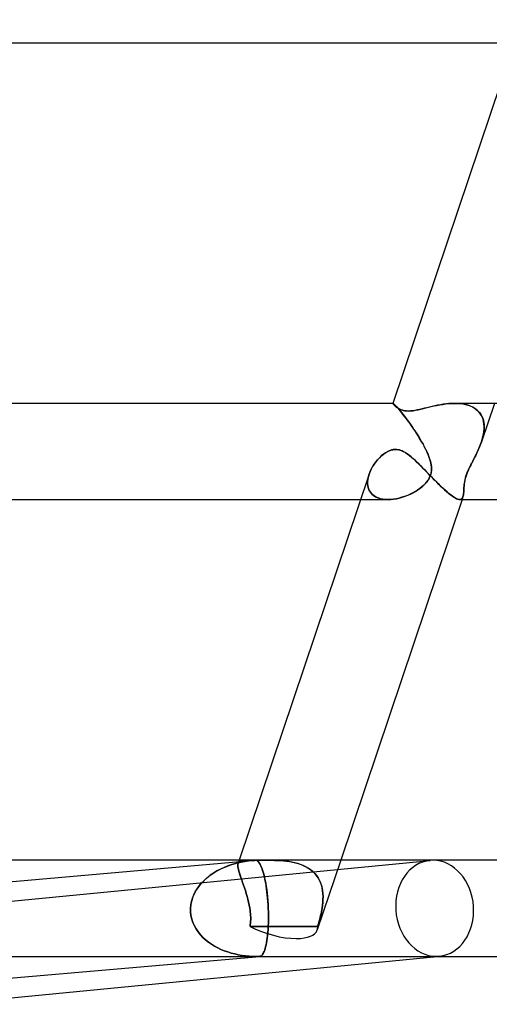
# Model space of a CAD drawing. Header units: millimetres. Extents: x -630 to 630, y -2 to 380.
# Tile 15 of 108: x -370 to -351, y -2 to 39. Entities that reach past the tile are written whole.
import ezdxf

# ---------------------------------------------------------------- set-up
doc = ezdxf.new("R2010")
doc.units = ezdxf.units.MM
doc.layers.add('HIDDEN', color=7, linetype='Continuous')
doc.layers.add('THICK', color=7, linetype='Continuous')

msp = doc.modelspace()

# ---------------------------------------------------------------- linework, layer by layer
at = {"layer": 'HIDDEN'}
for p, q in [((-354.692, 22.999), (-354.693, 22.998)), ((-354.693, 22.998), (-354.692, 22.999)), ((-354.691, 22.991), (-354.693, 22.998)), ((-354.691, 23), (-354.692, 23)), ((-354.692, 23), (-354.692, 22.999)), ((-354.692, 22.999), (-354.691, 23)), ((-354.692, 22.999), (-354.692, 22.999)), ((-354.692, 22.999), (-354.692, 22.999)), ((-354.692, 22.999), (-354.692, 22.999)), ((-354.69, 23), (-354.691, 23)), ((-354.691, 23), (-354.691, 23)), ((-354.691, 23), (-354.691, 23)), ((-354.691, 23), (-354.69, 23)), ((-354.684, 22.979), (-354.691, 22.991)), ((-354.682, 22.997), (-354.69, 23)), ((-354.69, 23), (-354.682, 22.997)), ((-354.672, 22.963), (-354.684, 22.979)), ((-354.67, 22.989), (-354.682, 22.997)), ((-354.682, 22.997), (-354.67, 22.989)), ((-354.655, 22.942), (-354.672, 22.963)), ((-354.652, 22.974), (-354.67, 22.989)), ((-354.67, 22.989), (-354.652, 22.975)), ((-354.633, 22.919), (-354.655, 22.942)), ((-354.652, 22.975), (-354.629, 22.954)), ((-354.628, 22.953), (-354.652, 22.974)), ((-354.629, 22.954), (-354.601, 22.927)), ((-354.599, 22.925), (-354.628, 22.953)), ((-352.719, 22.942), (-352.836, 22.92)), ((-352.601, 22.961), (-352.719, 22.942)), ((-352.481, 22.977), (-352.601, 22.961)), ((-352.36, 22.989), (-352.481, 22.977)), ((-352.24, 22.997), (-352.36, 22.989)), ((-352.122, 23), (-352.24, 22.997)), ((-352.004, 22.997), (-352.122, 23)), ((-352.121, 23), (-352.006, 22.997)), ((-352.006, 22.997), (-351.893, 22.989)), ((-351.889, 22.989), (-352.004, 22.997)), ((-351.893, 22.989), (-351.784, 22.975)), ((-351.777, 22.974), (-351.889, 22.989)), ((-351.784, 22.975), (-351.678, 22.954)), ((-351.669, 22.952), (-351.777, 22.974)), ((-351.678, 22.954), (-351.576, 22.927)), ((-351.565, 22.923), (-351.669, 22.952)), ((-350.472, 23), (-351.012, 21.395)), ((-354.607, 22.894), (-354.633, 22.919)), ((-354.576, 22.867), (-354.607, 22.894)), ((-354.601, 22.927), (-354.568, 22.893)), ((-354.566, 22.89), (-354.599, 22.925)), ((-354.541, 22.839), (-354.576, 22.867)), ((-354.568, 22.893), (-354.53, 22.852)), ((-354.526, 22.848), (-354.566, 22.89)), ((-354.502, 22.812), (-354.541, 22.839)), ((-354.53, 22.852), (-354.487, 22.804)), ((-354.482, 22.798), (-354.526, 22.848)), ((-354.457, 22.784), (-354.502, 22.812)), ((-354.487, 22.804), (-354.44, 22.749)), ((-354.432, 22.741), (-354.482, 22.798)), ((-354.407, 22.758), (-354.457, 22.784)), ((-354.44, 22.749), (-354.388, 22.688)), ((-354.379, 22.677), (-354.432, 22.741)), ((-354.35, 22.733), (-354.407, 22.758)), ((-354.388, 22.688), (-354.333, 22.62)), ((-354.322, 22.606), (-354.379, 22.677)), ((-354.286, 22.712), (-354.35, 22.733)), ((-354.333, 22.62), (-354.274, 22.547)), ((-354.26, 22.529), (-354.322, 22.606)), ((-354.214, 22.695), (-354.286, 22.712)), ((-354.274, 22.547), (-354.213, 22.468)), ((-354.196, 22.446), (-354.26, 22.529)), ((-354.133, 22.684), (-354.214, 22.695)), ((-354.044, 22.68), (-354.133, 22.684)), ((-353.958, 22.683), (-354.044, 22.68)), ((-353.868, 22.692), (-353.958, 22.683)), ((-353.774, 22.706), (-353.868, 22.692)), ((-353.678, 22.724), (-353.774, 22.706)), ((-353.579, 22.746), (-353.678, 22.724)), ((-353.479, 22.769), (-353.579, 22.746)), ((-353.378, 22.794), (-353.479, 22.769)), ((-353.277, 22.819), (-353.378, 22.794)), ((-353.171, 22.845), (-353.277, 22.819)), ((-353.062, 22.87), (-353.171, 22.845)), ((-352.95, 22.896), (-353.062, 22.87)), ((-352.836, 22.92), (-352.95, 22.896)), ((-351.576, 22.927), (-351.48, 22.892)), ((-351.466, 22.887), (-351.565, 22.923)), ((-351.48, 22.892), (-351.389, 22.851)), ((-351.373, 22.843), (-351.466, 22.887)), ((-351.389, 22.851), (-351.304, 22.803)), ((-351.287, 22.791), (-351.373, 22.843)), ((-351.304, 22.803), (-351.226, 22.747)), ((-351.208, 22.732), (-351.287, 22.791)), ((-351.226, 22.747), (-351.156, 22.686)), ((-351.137, 22.666), (-351.208, 22.732)), ((-351.156, 22.686), (-351.095, 22.618)), ((-351.076, 22.594), (-351.137, 22.666)), ((-351.095, 22.618), (-351.041, 22.544)), ((-351.023, 22.514), (-351.076, 22.594)), ((-351.041, 22.544), (-350.996, 22.464)), ((-354.213, 22.468), (-354.149, 22.384)), ((-354.13, 22.358), (-354.196, 22.446)), ((-354.149, 22.384), (-354.083, 22.296)), ((-354.062, 22.266), (-354.13, 22.358)), ((-354.083, 22.296), (-354.017, 22.204)), ((-353.992, 22.17), (-354.062, 22.266)), ((-354.017, 22.204), (-353.95, 22.11)), ((-353.923, 22.071), (-353.992, 22.17)), ((-350.98, 22.429), (-351.023, 22.514)), ((-350.996, 22.464), (-350.96, 22.379)), ((-350.946, 22.338), (-350.98, 22.429)), ((-350.96, 22.379), (-350.932, 22.291)), ((-350.921, 22.244), (-350.946, 22.338)), ((-350.932, 22.291), (-350.913, 22.199)), ((-350.906, 22.145), (-350.921, 22.244)), ((-350.913, 22.199), (-350.902, 22.104)), ((-350.899, 22.044), (-350.906, 22.145)), ((-353.95, 22.11), (-353.883, 22.013)), ((-353.853, 21.968), (-353.923, 22.071)), ((-353.883, 22.013), (-353.816, 21.914)), ((-353.783, 21.864), (-353.853, 21.968)), ((-353.816, 21.914), (-353.75, 21.813)), ((-353.714, 21.758), (-353.783, 21.864)), ((-353.75, 21.813), (-353.684, 21.712)), ((-353.646, 21.651), (-353.714, 21.758)), ((-353.684, 21.712), (-353.62, 21.609)), ((-350.929, 21.704), (-350.951, 21.601)), ((-350.948, 21.616), (-350.925, 21.725)), ((-350.912, 21.806), (-350.929, 21.704)), ((-350.925, 21.725), (-350.909, 21.833)), ((-350.902, 21.907), (-350.912, 21.806)), ((-350.909, 21.833), (-350.9, 21.939)), ((-350.902, 22.104), (-350.898, 22.007)), ((-350.898, 22.007), (-350.902, 21.907)), ((-350.9, 21.939), (-350.899, 22.044)), ((-353.58, 21.543), (-353.646, 21.651)), ((-353.62, 21.609), (-353.558, 21.506)), ((-353.515, 21.434), (-353.58, 21.543)), ((-353.558, 21.506), (-353.497, 21.402)), ((-353.453, 21.324), (-353.515, 21.434)), ((-353.497, 21.402), (-353.44, 21.3)), ((-353.394, 21.215), (-353.453, 21.324)), ((-353.44, 21.3), (-353.385, 21.198)), ((-351.036, 21.326), (-351.061, 21.26)), ((-351.06, 21.261), (-351.035, 21.328)), ((-351.012, 21.394), (-351.036, 21.326)), ((-351.035, 21.328), (-351.012, 21.394)), ((-351.012, 21.394), (-350.977, 21.505)), ((-350.979, 21.497), (-351.012, 21.394)), ((-350.951, 21.601), (-350.979, 21.497)), ((-350.977, 21.505), (-350.948, 21.616)), ((-355.169, 20.816), (-355.082, 20.887)), ((-355.082, 20.887), (-354.993, 20.949)), ((-354.993, 20.949), (-354.903, 21)), ((-354.903, 21), (-354.851, 21.024)), ((-354.851, 21.024), (-354.799, 21.045)), ((-354.799, 21.045), (-354.745, 21.061)), ((-354.745, 21.061), (-354.691, 21.073)), ((-354.691, 21.073), (-354.635, 21.081)), ((-354.635, 21.081), (-354.58, 21.083)), ((-354.58, 21.083), (-354.547, 21.082)), ((-354.547, 21.082), (-354.514, 21.08)), ((-354.514, 21.08), (-354.481, 21.075)), ((-354.481, 21.075), (-354.448, 21.069)), ((-354.448, 21.069), (-354.416, 21.061)), ((-354.416, 21.061), (-354.384, 21.052)), ((-354.384, 21.052), (-354.352, 21.041)), ((-354.352, 21.041), (-354.321, 21.028)), ((-354.321, 21.028), (-354.29, 21.015)), ((-354.29, 21.015), (-354.26, 21)), ((-354.26, 21), (-354.172, 20.951)), ((-354.172, 20.951), (-354.085, 20.893)), ((-354.085, 20.893), (-354.001, 20.83)), ((-353.338, 21.106), (-353.394, 21.215)), ((-353.385, 21.198), (-353.334, 21.098)), ((-353.287, 21), (-353.338, 21.106)), ((-353.334, 21.098), (-353.287, 21)), ((-353.249, 20.914), (-353.287, 21)), ((-353.287, 21), (-353.259, 20.937)), ((-353.259, 20.937), (-353.232, 20.875)), ((-353.214, 20.83), (-353.249, 20.914)), ((-351.253, 20.832), (-351.212, 20.916)), ((-351.202, 20.936), (-351.233, 20.872)), ((-351.212, 20.916), (-351.172, 21)), ((-351.172, 21), (-351.202, 20.936)), ((-351.172, 21), (-351.142, 21.064)), ((-351.143, 21.064), (-351.172, 21)), ((-351.114, 21.129), (-351.143, 21.064)), ((-351.142, 21.064), (-351.114, 21.129)), ((-351.114, 21.129), (-351.086, 21.195)), ((-351.087, 21.194), (-351.114, 21.129)), ((-351.061, 21.26), (-351.087, 21.194)), ((-351.086, 21.195), (-351.06, 21.261)), ((-355.477, 20.463), (-355.407, 20.559)), ((-355.407, 20.559), (-355.332, 20.651)), ((-355.332, 20.651), (-355.253, 20.737)), ((-355.253, 20.737), (-355.169, 20.816)), ((-354.001, 20.83), (-353.918, 20.761)), ((-353.918, 20.761), (-353.833, 20.687)), ((-353.833, 20.687), (-353.747, 20.607)), ((-353.747, 20.607), (-353.659, 20.522)), ((-353.659, 20.522), (-353.568, 20.433)), ((-353.232, 20.875), (-353.207, 20.813)), ((-353.183, 20.747), (-353.214, 20.83)), ((-353.207, 20.813), (-353.185, 20.753)), ((-353.185, 20.753), (-353.164, 20.693)), ((-353.155, 20.667), (-353.183, 20.747)), ((-353.164, 20.693), (-353.146, 20.635)), ((-353.132, 20.587), (-353.155, 20.667)), ((-353.146, 20.635), (-353.13, 20.578)), ((-353.113, 20.509), (-353.132, 20.587)), ((-353.13, 20.578), (-353.115, 20.516)), ((-353.115, 20.516), (-353.101, 20.448)), ((-353.099, 20.429), (-353.113, 20.509)), ((-351.42, 20.507), (-351.456, 20.436)), ((-351.455, 20.437), (-351.415, 20.515)), ((-351.386, 20.571), (-351.42, 20.507)), ((-351.415, 20.515), (-351.375, 20.593)), ((-351.356, 20.629), (-351.386, 20.571)), ((-351.375, 20.593), (-351.335, 20.671)), ((-351.326, 20.688), (-351.356, 20.629)), ((-351.335, 20.671), (-351.294, 20.751)), ((-351.295, 20.749), (-351.326, 20.688)), ((-351.264, 20.81), (-351.295, 20.749)), ((-351.294, 20.751), (-351.253, 20.832)), ((-351.233, 20.872), (-351.264, 20.81)), ((-355.681, 20.057), (-355.642, 20.16)), ((-355.642, 20.16), (-355.594, 20.263)), ((-355.594, 20.263), (-355.539, 20.364)), ((-355.539, 20.364), (-355.477, 20.463)), ((-353.568, 20.433), (-353.476, 20.339)), ((-353.476, 20.339), (-353.382, 20.243)), ((-353.382, 20.243), (-353.288, 20.146)), ((-353.288, 20.146), (-353.193, 20.048)), ((-353.12, 20.033), (-353.101, 20.11)), ((-353.097, 20.13), (-353.115, 20.048)), ((-353.101, 20.448), (-353.092, 20.374)), ((-353.101, 20.11), (-353.09, 20.189)), ((-353.089, 20.349), (-353.099, 20.429)), ((-353.088, 20.214), (-353.097, 20.13)), ((-353.092, 20.374), (-353.086, 20.296)), ((-353.09, 20.189), (-353.086, 20.269)), ((-353.086, 20.269), (-353.089, 20.349)), ((-353.086, 20.296), (-353.088, 20.214)), ((-351.604, 20.111), (-351.635, 20.029)), ((-351.628, 20.046), (-351.6, 20.122)), ((-351.569, 20.196), (-351.604, 20.111)), ((-351.6, 20.122), (-351.567, 20.2)), ((-351.531, 20.28), (-351.569, 20.196)), ((-351.567, 20.2), (-351.532, 20.279)), ((-351.532, 20.279), (-351.494, 20.358)), ((-351.493, 20.36), (-351.531, 20.28)), ((-351.494, 20.358), (-351.455, 20.437)), ((-351.456, 20.436), (-351.493, 20.36)), ((-355.744, 19.677), (-355.742, 19.77)), ((-355.736, 19.587), (-355.744, 19.677)), ((-355.732, 19.851), (-355.743, 19.749)), ((-355.743, 19.749), (-355.743, 19.65)), ((-355.742, 19.77), (-355.73, 19.865)), ((-355.711, 19.954), (-355.732, 19.851)), ((-355.73, 19.865), (-355.71, 19.961)), ((-355.681, 20.058), (-355.711, 19.954)), ((-355.71, 19.961), (-355.681, 20.057)), ((-353.334, 19.671), (-353.403, 19.6)), ((-353.402, 19.601), (-353.334, 19.67)), ((-353.273, 19.743), (-353.334, 19.671)), ((-353.334, 19.67), (-353.275, 19.74)), ((-353.275, 19.74), (-353.224, 19.811)), ((-353.221, 19.817), (-353.273, 19.743)), ((-353.224, 19.811), (-353.181, 19.884)), ((-353.177, 19.892), (-353.221, 19.817)), ((-353.193, 20.048), (-353.098, 19.951)), ((-353.181, 19.884), (-353.146, 19.958)), ((-353.142, 19.969), (-353.177, 19.892)), ((-353.146, 19.958), (-353.12, 20.033)), ((-353.115, 20.048), (-353.142, 19.969)), ((-353.098, 19.951), (-353.004, 19.854)), ((-353.004, 19.854), (-352.91, 19.759)), ((-352.91, 19.759), (-352.816, 19.665)), ((-352.816, 19.665), (-352.724, 19.575)), ((-351.727, 19.618), (-351.718, 19.686)), ((-351.713, 19.72), (-351.724, 19.647)), ((-351.718, 19.686), (-351.707, 19.755)), ((-351.7, 19.795), (-351.713, 19.72)), ((-351.707, 19.755), (-351.693, 19.826)), ((-351.682, 19.871), (-351.7, 19.795)), ((-351.693, 19.826), (-351.675, 19.898)), ((-351.661, 19.949), (-351.682, 19.871)), ((-351.675, 19.898), (-351.654, 19.971)), ((-351.635, 20.029), (-351.661, 19.949)), ((-351.654, 19.971), (-351.628, 20.046)), ((-355.743, 19.65), (-355.731, 19.554)), ((-355.719, 19.5), (-355.736, 19.587)), ((-355.731, 19.554), (-355.708, 19.464)), ((-355.691, 19.418), (-355.719, 19.5)), ((-355.708, 19.464), (-355.672, 19.379)), ((-355.651, 19.342), (-355.691, 19.418)), ((-355.672, 19.379), (-355.624, 19.3)), ((-355.601, 19.271), (-355.651, 19.342)), ((-355.624, 19.3), (-355.565, 19.23)), ((-355.541, 19.208), (-355.601, 19.271)), ((-353.866, 19.277), (-353.975, 19.223)), ((-353.961, 19.229), (-353.853, 19.283)), ((-353.761, 19.335), (-353.866, 19.277)), ((-353.853, 19.283), (-353.75, 19.341)), ((-353.662, 19.396), (-353.761, 19.335)), ((-353.75, 19.341), (-353.653, 19.402)), ((-353.568, 19.462), (-353.662, 19.396)), ((-353.653, 19.402), (-353.562, 19.466)), ((-353.482, 19.53), (-353.568, 19.462)), ((-353.562, 19.466), (-353.478, 19.533)), ((-353.403, 19.6), (-353.482, 19.53)), ((-353.478, 19.533), (-353.402, 19.601)), ((-352.724, 19.575), (-352.634, 19.49)), ((-352.634, 19.49), (-352.546, 19.408)), ((-352.546, 19.408), (-352.46, 19.333)), ((-352.46, 19.333), (-352.378, 19.263)), ((-352.378, 19.263), (-352.301, 19.201)), ((-351.76, 19.197), (-351.754, 19.247)), ((-351.753, 19.253), (-351.759, 19.2)), ((-351.754, 19.247), (-351.749, 19.301)), ((-351.749, 19.31), (-351.753, 19.253)), ((-351.745, 19.371), (-351.749, 19.31)), ((-351.749, 19.301), (-351.746, 19.359)), ((-351.746, 19.359), (-351.742, 19.421)), ((-351.741, 19.436), (-351.745, 19.371)), ((-351.742, 19.421), (-351.738, 19.485)), ((-351.737, 19.504), (-351.741, 19.436)), ((-351.738, 19.485), (-351.733, 19.551)), ((-351.731, 19.575), (-351.737, 19.504)), ((-351.733, 19.551), (-351.727, 19.618)), ((-351.724, 19.647), (-351.731, 19.575)), ((-356.036, 19), (-354.897, 19)), ((-355.565, 19.23), (-355.494, 19.169)), ((-355.472, 19.152), (-355.541, 19.208)), ((-355.494, 19.169), (-355.413, 19.116)), ((-355.392, 19.105), (-355.472, 19.152)), ((-355.413, 19.116), (-355.322, 19.073)), ((-355.304, 19.066), (-355.392, 19.105)), ((-355.322, 19.073), (-355.223, 19.04)), ((-355.209, 19.036), (-355.304, 19.066)), ((-355.223, 19.04), (-355.118, 19.017)), ((-355.108, 19.016), (-355.209, 19.036)), ((-355.118, 19.017), (-355.006, 19.004)), ((-355.001, 19.004), (-355.108, 19.016)), ((-355.006, 19.004), (-354.89, 19)), ((-354.89, 19), (-355.001, 19.004)), ((-354.89, 19), (-354.776, 19.005)), ((-354.779, 19.004), (-354.89, 19)), ((-354.666, 19.016), (-354.779, 19.004)), ((-354.776, 19.005), (-354.66, 19.017)), ((-354.552, 19.034), (-354.666, 19.016)), ((-354.66, 19.017), (-354.542, 19.036)), ((-354.436, 19.06), (-354.552, 19.034)), ((-354.542, 19.036), (-354.424, 19.063)), ((-354.319, 19.092), (-354.436, 19.06)), ((-354.424, 19.063), (-354.305, 19.096)), ((-354.203, 19.13), (-354.319, 19.092)), ((-354.305, 19.096), (-354.187, 19.135)), ((-354.088, 19.173), (-354.203, 19.13)), ((-354.187, 19.135), (-354.072, 19.18)), ((-353.975, 19.223), (-354.088, 19.173)), ((-354.072, 19.18), (-353.961, 19.229)), ((-352.301, 19.201), (-352.229, 19.147)), ((-352.229, 19.147), (-352.161, 19.101)), ((-352.161, 19.101), (-352.099, 19.064)), ((-352.099, 19.064), (-352.043, 19.035)), ((-352.043, 19.035), (-351.993, 19.015)), ((-351.993, 19.015), (-351.948, 19.003)), ((-351.948, 19.003), (-351.909, 19)), ((-351.879, 19.003), (-351.91, 19)), ((-351.909, 19), (-351.878, 19.004)), ((-351.852, 19.013), (-351.879, 19.003)), ((-351.878, 19.004), (-351.851, 19.014)), ((-351.829, 19.029), (-351.852, 19.013)), ((-351.851, 19.014), (-351.828, 19.029)), ((-351.809, 19.05), (-351.829, 19.029)), ((-351.828, 19.029), (-351.809, 19.051)), ((-351.78, 19.11), (-351.816, 19)), ((-351.809, 19.051), (-351.793, 19.078)), ((-351.793, 19.078), (-351.809, 19.05)), ((-351.793, 19.078), (-351.78, 19.11)), ((-351.78, 19.11), (-351.793, 19.078)), ((-351.768, 19.152), (-351.78, 19.11)), ((-351.78, 19.11), (-351.768, 19.151)), ((-351.759, 19.2), (-351.768, 19.152)), ((-351.768, 19.151), (-351.76, 19.197)), ((-373.688, 1.994), (-353.149, 3.991)), ((-361.708, 3.702), (-361.859, 3.631)), ((-361.84, 3.641), (-361.708, 3.702)), ((-361.551, 3.765), (-361.708, 3.702)), ((-361.708, 3.702), (-361.571, 3.758)), ((-361.571, 3.758), (-361.431, 3.808)), ((-361.39, 3.821), (-361.551, 3.765)), ((-361.431, 3.808), (-361.287, 3.853)), ((-361.225, 3.87), (-361.39, 3.821)), ((-361.287, 3.853), (-361.14, 3.892)), ((-361.055, 3.911), (-361.225, 3.87)), ((-361.14, 3.892), (-360.991, 3.925)), ((-361.132, 3.831), (-361.135, 3.787)), ((-361.135, 3.786), (-361.132, 3.83)), ((-361.135, 3.787), (-361.133, 3.735)), ((-361.133, 3.735), (-361.135, 3.786)), ((-361.133, 3.735), (-361.124, 3.677)), ((-361.124, 3.676), (-361.133, 3.735)), ((-361.122, 3.869), (-361.132, 3.831)), ((-361.132, 3.83), (-361.122, 3.868)), ((-361.078, 4), (-361.124, 3.863)), ((-361.122, 3.868), (-361.105, 3.902)), ((-361.105, 3.901), (-361.122, 3.869)), ((-361.105, 3.902), (-361.08, 3.929)), ((-361.081, 3.928), (-361.105, 3.901)), ((-361.049, 3.95), (-361.081, 3.928)), ((-361.08, 3.929), (-361.047, 3.951)), ((-360.883, 3.945), (-361.055, 3.911)), ((-361.011, 3.966), (-361.049, 3.95)), ((-361.047, 3.951), (-361.007, 3.967)), ((-360.965, 3.979), (-361.011, 3.966)), ((-361.007, 3.967), (-360.959, 3.98)), ((-360.991, 3.925), (-360.839, 3.952)), ((-360.912, 3.987), (-360.965, 3.979)), ((-360.959, 3.98), (-360.904, 3.988)), ((-360.852, 3.993), (-360.912, 3.987)), ((-360.904, 3.988), (-360.841, 3.994)), ((-360.708, 3.971), (-360.883, 3.945)), ((-360.783, 3.997), (-360.852, 3.993)), ((-360.841, 3.994), (-360.769, 3.997)), ((-360.839, 3.952), (-360.686, 3.973)), ((-360.704, 3.999), (-360.783, 3.997)), ((-360.769, 3.997), (-360.69, 3.999)), ((-360.531, 3.988), (-360.708, 3.971)), ((-360.615, 4), (-360.704, 3.999)), ((-360.69, 3.999), (-360.603, 4)), ((-360.686, 3.973), (-360.531, 3.988)), ((-360.515, 4), (-360.615, 4)), ((-360.603, 4), (-360.508, 4)), ((-360.504, 3.99), (-360.531, 3.988)), ((-360.508, 4), (-360.479, 4)), ((-360.478, 3.992), (-360.504, 3.99)), ((-360.479, 4), (-360.449, 4)), ((-360.452, 3.994), (-360.478, 3.992)), ((-360.425, 3.995), (-360.452, 3.994)), ((-360.449, 4), (-360.418, 4)), ((-360.399, 3.996), (-360.425, 3.995)), ((-360.418, 4), (-360.387, 4)), ((-360.373, 3.997), (-360.399, 3.996)), ((-360.387, 4), (-360.355, 4)), ((-360.348, 3.989), (-360.373, 3.997)), ((-360.355, 4), (-360.322, 4)), ((-360.323, 3.973), (-360.348, 3.989)), ((-360.298, 3.952), (-360.323, 3.973)), ((-360.322, 4), (-360.288, 4)), ((-360.273, 3.925), (-360.298, 3.952)), ((-360.288, 4), (-360.253, 4)), ((-360.248, 3.892), (-360.273, 3.925)), ((-360.253, 4), (-360.217, 4)), ((-360.223, 3.853), (-360.248, 3.892)), ((-360.199, 3.809), (-360.223, 3.853)), ((-360.217, 4), (-360.181, 4)), ((-360.175, 3.758), (-360.199, 3.809)), ((-360.181, 4), (-360.145, 4)), ((-360.151, 3.702), (-360.175, 3.758)), ((-360.128, 3.641), (-360.151, 3.702)), ((-360.145, 4), (-360.108, 4)), ((-360.002, 4), (-360.116, 4)), ((-360.108, 4), (-359.984, 4)), ((-359.885, 3.999), (-360.002, 4)), ((-359.984, 4), (-359.859, 3.999)), ((-359.764, 3.998), (-359.885, 3.999)), ((-359.859, 3.999), (-359.734, 3.997)), ((-359.641, 3.995), (-359.764, 3.998)), ((-359.734, 3.997), (-359.609, 3.994)), ((-359.517, 3.991), (-359.641, 3.995)), ((-359.609, 3.994), (-359.485, 3.989)), ((-359.391, 3.984), (-359.517, 3.991)), ((-359.485, 3.989), (-359.36, 3.982)), ((-359.265, 3.974), (-359.391, 3.984)), ((-359.36, 3.982), (-359.235, 3.972)), ((-359.139, 3.961), (-359.265, 3.974)), ((-359.235, 3.972), (-359.11, 3.958)), ((-359.013, 3.944), (-359.139, 3.961)), ((-359.11, 3.958), (-358.986, 3.94)), ((-358.889, 3.923), (-359.013, 3.944)), ((-358.986, 3.94), (-358.863, 3.918)), ((-358.766, 3.896), (-358.889, 3.923)), ((-358.863, 3.918), (-358.742, 3.89)), ((-358.646, 3.864), (-358.766, 3.896)), ((-358.742, 3.89), (-358.624, 3.857)), ((-358.529, 3.826), (-358.646, 3.864)), ((-358.624, 3.857), (-358.509, 3.818)), ((-358.417, 3.781), (-358.529, 3.826)), ((-358.509, 3.818), (-358.398, 3.773)), ((-358.309, 3.729), (-358.417, 3.781)), ((-358.398, 3.773), (-358.291, 3.72)), ((-358.206, 3.671), (-358.309, 3.729)), ((-358.291, 3.72), (-358.19, 3.661)), ((-356.858, 4), (-357.833, 1.099)), ((-362.446, 3.243), (-362.334, 3.336)), ((-362.284, 3.373), (-362.415, 3.27)), ((-362.334, 3.336), (-362.217, 3.421)), ((-362.148, 3.467), (-362.284, 3.373)), ((-362.217, 3.421), (-362.095, 3.501)), ((-362.005, 3.554), (-362.148, 3.467)), ((-362.095, 3.501), (-361.969, 3.574)), ((-361.859, 3.631), (-362.005, 3.554)), ((-361.969, 3.574), (-361.84, 3.641)), ((-361.124, 3.677), (-361.11, 3.611)), ((-361.11, 3.611), (-361.124, 3.676)), ((-361.11, 3.611), (-361.091, 3.539)), ((-361.091, 3.538), (-361.11, 3.611)), ((-361.091, 3.539), (-361.067, 3.459)), ((-361.067, 3.458), (-361.091, 3.538)), ((-361.067, 3.459), (-361.039, 3.372)), ((-361.039, 3.371), (-361.067, 3.458)), ((-361.039, 3.372), (-361.007, 3.278)), ((-361.007, 3.278), (-361.039, 3.371)), ((-361.007, 3.278), (-360.973, 3.179)), ((-360.973, 3.178), (-361.007, 3.278)), ((-360.105, 3.574), (-360.128, 3.641)), ((-360.083, 3.501), (-360.105, 3.574)), ((-360.061, 3.422), (-360.083, 3.501)), ((-360.039, 3.336), (-360.061, 3.422)), ((-360.018, 3.244), (-360.039, 3.336)), ((-358.109, 3.604), (-358.206, 3.671)), ((-358.19, 3.661), (-358.096, 3.594)), ((-358.02, 3.531), (-358.109, 3.604)), ((-358.096, 3.594), (-358.009, 3.521)), ((-357.939, 3.452), (-358.02, 3.531)), ((-358.009, 3.521), (-357.929, 3.441)), ((-357.866, 3.365), (-357.939, 3.452)), ((-357.929, 3.441), (-357.857, 3.354)), ((-357.801, 3.271), (-357.866, 3.365)), ((-357.857, 3.354), (-357.794, 3.261)), ((-362.758, 2.912), (-362.852, 2.776)), ((-362.829, 2.811), (-362.745, 2.928)), ((-362.653, 3.04), (-362.758, 2.912)), ((-362.745, 2.928), (-362.653, 3.04)), ((-362.538, 3.159), (-362.653, 3.04)), ((-362.653, 3.04), (-362.553, 3.145)), ((-362.553, 3.145), (-362.446, 3.243)), ((-362.415, 3.27), (-362.538, 3.159)), ((-360.973, 3.179), (-360.936, 3.075)), ((-360.936, 3.074), (-360.973, 3.178)), ((-360.936, 3.075), (-360.899, 2.966)), ((-360.898, 2.965), (-360.936, 3.074)), ((-360.899, 2.966), (-360.86, 2.853)), ((-360.86, 2.853), (-360.898, 2.965)), ((-359.998, 3.145), (-360.018, 3.244)), ((-359.978, 3.04), (-359.998, 3.145)), ((-359.959, 2.929), (-359.978, 3.04)), ((-359.942, 2.811), (-359.959, 2.929)), ((-357.745, 3.172), (-357.801, 3.271)), ((-357.794, 3.261), (-357.741, 3.163)), ((-357.699, 3.068), (-357.745, 3.172)), ((-357.741, 3.163), (-357.696, 3.06)), ((-357.662, 2.96), (-357.699, 3.068)), ((-357.696, 3.06), (-357.659, 2.952)), ((-357.633, 2.848), (-357.662, 2.96)), ((-357.659, 2.952), (-357.631, 2.84)), ((-363, 2.481), (-363.052, 2.325)), ((-363.021, 2.423), (-362.969, 2.557)), ((-362.933, 2.632), (-363, 2.481)), ((-362.969, 2.557), (-362.904, 2.687)), ((-362.852, 2.776), (-362.933, 2.632)), ((-362.904, 2.687), (-362.829, 2.811)), ((-360.86, 2.853), (-360.822, 2.736)), ((-360.822, 2.736), (-360.86, 2.853)), ((-360.822, 2.736), (-360.785, 2.618)), ((-360.785, 2.617), (-360.822, 2.736)), ((-360.785, 2.618), (-360.749, 2.497)), ((-360.749, 2.496), (-360.785, 2.617)), ((-360.749, 2.497), (-360.716, 2.374)), ((-360.716, 2.374), (-360.749, 2.496)), ((-359.926, 2.687), (-359.942, 2.811)), ((-359.911, 2.558), (-359.926, 2.687)), ((-359.898, 2.423), (-359.911, 2.558)), ((-357.612, 2.732), (-357.633, 2.848)), ((-357.631, 2.84), (-357.611, 2.725)), ((-357.6, 2.614), (-357.612, 2.732)), ((-357.611, 2.725), (-357.599, 2.608)), ((-357.594, 2.494), (-357.6, 2.614)), ((-357.599, 2.608), (-357.594, 2.489)), ((-357.596, 2.372), (-357.594, 2.494)), ((-357.594, 2.489), (-357.596, 2.368)), ((-363.086, 2.164), (-363.102, 2)), ((-363.102, 2), (-363.089, 2.144)), ((-363.089, 2.144), (-363.062, 2.285)), ((-363.052, 2.325), (-363.086, 2.164)), ((-363.062, 2.285), (-363.021, 2.423)), ((-360.716, 2.374), (-360.686, 2.25)), ((-360.686, 2.25), (-360.716, 2.374)), ((-360.686, 2.25), (-360.659, 2.125)), ((-360.659, 2.126), (-360.686, 2.25)), ((-360.636, 2), (-360.659, 2.126)), ((-360.659, 2.125), (-360.636, 2)), ((-359.886, 2.285), (-359.898, 2.423)), ((-359.877, 2.144), (-359.886, 2.285)), ((-359.87, 2), (-359.877, 2.144)), ((-357.634, 2), (-357.616, 2.125)), ((-357.616, 2.123), (-357.634, 2)), ((-357.616, 2.125), (-357.603, 2.249)), ((-357.603, 2.246), (-357.616, 2.123)), ((-357.603, 2.249), (-357.596, 2.372)), ((-357.596, 2.368), (-357.603, 2.246)), ((-363.102, 2), (-363.1, 1.849)), ((-363.1, 1.849), (-363.102, 2)), ((-363.1, 1.849), (-363.083, 1.701)), ((-363.083, 1.701), (-363.1, 1.849)), ((-363.083, 1.701), (-363.05, 1.554)), ((-363.05, 1.554), (-363.083, 1.701)), ((-360.636, 2), (-360.625, 1.923)), ((-360.625, 1.924), (-360.636, 2)), ((-360.616, 1.848), (-360.625, 1.924)), ((-360.625, 1.923), (-360.616, 1.846)), ((-360.608, 1.772), (-360.616, 1.848)), ((-360.616, 1.846), (-360.608, 1.769)), ((-360.603, 1.696), (-360.608, 1.772)), ((-360.608, 1.769), (-360.603, 1.692)), ((-360.601, 1.62), (-360.603, 1.696)), ((-360.603, 1.692), (-360.6, 1.616)), ((-359.865, 1.845), (-359.87, 2)), ((-359.863, 1.692), (-359.865, 1.845)), ((-359.863, 1.542), (-359.863, 1.692)), ((-357.695, 1.692), (-357.714, 1.616)), ((-357.713, 1.62), (-357.694, 1.696)), ((-357.678, 1.769), (-357.695, 1.692)), ((-357.694, 1.696), (-357.677, 1.772)), ((-357.662, 1.846), (-357.678, 1.769)), ((-357.677, 1.772), (-357.661, 1.848)), ((-357.647, 1.923), (-357.662, 1.846)), ((-357.661, 1.848), (-357.647, 1.924)), ((-357.634, 2), (-357.647, 1.923)), ((-357.647, 1.924), (-357.634, 2)), ((-363.05, 1.554), (-363.003, 1.411)), ((-363.003, 1.411), (-363.05, 1.554)), ((-363.003, 1.411), (-362.942, 1.274)), ((-362.942, 1.274), (-363.003, 1.411)), ((-362.942, 1.274), (-362.868, 1.143)), ((-362.868, 1.143), (-362.942, 1.274)), ((-360.628, 1.244), (-360.616, 1.318)), ((-360.617, 1.316), (-360.628, 1.244)), ((-360.628, 1.244), (-360.158, 1.244)), ((-360.158, 1.244), (-360.628, 1.244)), ((-360.608, 1.39), (-360.617, 1.316)), ((-360.616, 1.318), (-360.608, 1.393)), ((-360.608, 1.393), (-360.603, 1.468)), ((-360.603, 1.465), (-360.608, 1.39)), ((-360.603, 1.468), (-360.6, 1.544)), ((-360.6, 1.54), (-360.603, 1.465)), ((-360.6, 1.544), (-360.601, 1.62)), ((-360.6, 1.616), (-360.6, 1.54)), ((-360.158, 1.244), (-359.69, 1.245)), ((-359.69, 1.245), (-360.158, 1.244)), ((-359.879, 1.121), (-359.871, 1.254)), ((-359.871, 1.254), (-359.866, 1.395)), ((-359.866, 1.395), (-359.863, 1.542)), ((-359.69, 1.245), (-359.224, 1.245)), ((-359.224, 1.245), (-359.69, 1.245)), ((-359.224, 1.245), (-358.757, 1.245)), ((-358.757, 1.245), (-359.224, 1.245)), ((-358.757, 1.245), (-358.288, 1.244)), ((-358.288, 1.244), (-358.757, 1.245)), ((-358.288, 1.244), (-357.818, 1.244)), ((-357.818, 1.244), (-358.288, 1.244)), ((-357.818, 1.244), (-357.795, 1.318)), ((-357.796, 1.316), (-357.817, 1.244)), ((-357.774, 1.39), (-357.796, 1.316)), ((-357.795, 1.318), (-357.774, 1.393)), ((-357.774, 1.393), (-357.752, 1.468)), ((-357.753, 1.465), (-357.774, 1.39)), ((-357.733, 1.54), (-357.753, 1.465)), ((-357.752, 1.468), (-357.732, 1.544)), ((-357.714, 1.616), (-357.733, 1.54)), ((-357.732, 1.544), (-357.713, 1.62)), ((-362.868, 1.143), (-362.784, 1.019)), ((-362.784, 1.019), (-362.868, 1.143)), ((-362.784, 1.019), (-362.689, 0.902)), ((-362.689, 0.902), (-362.784, 1.019)), ((-362.689, 0.902), (-362.586, 0.792)), ((-362.586, 0.792), (-362.689, 0.902)), ((-359.914, 0.764), (-359.9, 0.875)), ((-359.9, 0.875), (-359.889, 0.994)), ((-359.889, 0.994), (-359.879, 1.121)), ((-362.586, 0.792), (-362.475, 0.69)), ((-362.475, 0.69), (-362.586, 0.792)), ((-362.475, 0.69), (-362.357, 0.596)), ((-362.357, 0.596), (-362.475, 0.69)), ((-362.357, 0.596), (-362.234, 0.509)), ((-362.234, 0.509), (-362.357, 0.596)), ((-362.234, 0.509), (-362.106, 0.43)), ((-362.106, 0.43), (-362.234, 0.509)), ((-362.106, 0.43), (-361.973, 0.358)), ((-361.973, 0.358), (-362.106, 0.43)), ((-359.981, 0.402), (-359.962, 0.48)), ((-359.962, 0.48), (-359.945, 0.567)), ((-359.945, 0.567), (-359.929, 0.662)), ((-359.929, 0.662), (-359.914, 0.764)), ((-381.618, 0), (-360.395, 0)), ((-361.973, 0.358), (-361.837, 0.293)), ((-361.837, 0.293), (-361.973, 0.358)), ((-361.837, 0.293), (-361.697, 0.235)), ((-361.697, 0.235), (-361.837, 0.293)), ((-361.697, 0.235), (-361.555, 0.183)), ((-361.555, 0.183), (-361.697, 0.235)), ((-361.555, 0.183), (-361.411, 0.139)), ((-361.411, 0.139), (-361.555, 0.183)), ((-361.411, 0.139), (-361.265, 0.101)), ((-361.265, 0.101), (-361.411, 0.139)), ((-361.265, 0.101), (-361.117, 0.069)), ((-361.117, 0.069), (-361.265, 0.101)), ((-361.117, 0.069), (-360.968, 0.043)), ((-360.968, 0.043), (-361.117, 0.069)), ((-360.968, 0.043), (-360.818, 0.023)), ((-360.818, 0.023), (-360.968, 0.043)), ((-360.818, 0.023), (-360.667, 0.01)), ((-360.667, 0.01), (-360.818, 0.023)), ((-360.667, 0.01), (-360.516, 0.002)), ((-360.516, 0.002), (-360.667, 0.01)), ((-360.516, 0.002), (-360.365, 0)), ((-360.365, 0), (-360.516, 0.002)), ((-360.365, 0), (-360.346, 0)), ((-360.346, 0), (-360.365, 0)), ((-360.346, 0), (-360.327, 0.001)), ((-360.327, 0.001), (-360.346, 0)), ((-360.327, 0.001), (-360.309, 0.001)), ((-360.309, 0.001), (-360.327, 0.001)), ((-360.309, 0.001), (-360.29, 0.001)), ((-360.29, 0.001), (-360.309, 0.001)), ((-360.29, 0.001), (-360.271, 0.002)), ((-360.271, 0.002), (-360.29, 0.001)), ((-360.271, 0.002), (-360.252, 0.003)), ((-360.252, 0.003), (-360.271, 0.002)), ((-360.249, 0.002), (-360.252, 0.003)), ((-360.252, 0.003), (-360.249, 0.002)), ((-360.246, 0.001), (-360.249, 0.002)), ((-360.249, 0.002), (-360.246, 0.001)), ((-360.243, 0.001), (-360.246, 0.001)), ((-360.246, 0.001), (-360.243, 0.001)), ((-360.24, 0.001), (-360.243, 0.001)), ((-360.243, 0.001), (-360.24, 0.001)), ((-360.237, 0), (-360.24, 0.001)), ((-360.24, 0.001), (-360.237, 0)), ((-360.234, 0), (-360.237, 0)), ((-360.237, 0), (-360.234, 0)), ((-360.233, 0), (-360.234, 0)), ((-360.234, 0), (-360.233, 0)), ((-360.232, 0), (-360.233, 0)), ((-360.233, 0), (-360.232, 0)), ((-360.231, 0), (-360.232, 0)), ((-360.232, 0), (-360.231, 0)), ((-360.23, 0), (-360.231, 0)), ((-360.231, 0), (-360.23, 0)), ((-360.228, 0), (-360.23, 0)), ((-360.23, 0), (-360.228, 0)), ((-360.227, 0), (-360.228, 0)), ((-360.228, 0), (-360.227, 0)), ((-360.227, 0), (-360.203, 0.004)), ((-360.203, 0.004), (-360.179, 0.014)), ((-360.179, 0.014), (-360.155, 0.03)), ((-360.155, 0.03), (-360.131, 0.053)), ((-360.131, 0.053), (-360.108, 0.082)), ((-360.108, 0.082), (-360.085, 0.118)), ((-360.085, 0.118), (-360.063, 0.16)), ((-360.063, 0.16), (-360.041, 0.21)), ((-360.041, 0.21), (-360.02, 0.266)), ((-360.02, 0.266), (-360, 0.33)), ((-360, 0.33), (-359.981, 0.402)), ((-352.858, 0), (-352.762, 0.009))]:
    msp.add_line(p, q, dxfattribs=at)
for centre, major_axis, ratio, start_param, end_param in [((-352.955, 2), (0.194, -1.991), 0.807699, -3.141532, -0.078362), ((-352.955, 2), (0.194, -1.991), 0.807699, 3.063231, 3.141654), ((-352.955, 2), (0.194, -1.991), 0.807699, 0.000061, 3.063231), ((-359.729, 1.736), (-1.896, 0.637), 0.401586, 1.215877, 2.267655), ((-359.729, 1.736), (-1.896, 0.637), 0.401586, 3.141592, 3.319433), ((-359.729, 1.736), (-1.896, 0.637), 0.401586, 3.141592, 3.319433), ((-359.729, 1.736), (-1.896, 0.637), 0.401586, 2.267655, 3.141592), ((-352.955, 2), (0.194, -1.991), 0.807699, -0.078362, 0.000061)]:
    msp.add_ellipse(centre, major_axis=major_axis, ratio=ratio, start_param=start_param, end_param=end_param, dxfattribs=at)
at = {"layer": 'THICK'}
for p, q in [((-349.329, 38.955), (-354.693, 22.998)), ((-561.014, 38), (-349.65, 38)), ((-354.69, 23), (-571.33, 23)), ((-354.693, 22.998), (-354.691, 22.991)), ((-354.691, 22.991), (-354.685, 22.98)), ((-354.685, 22.98), (-354.674, 22.964)), ((-354.674, 22.964), (-354.658, 22.945)), ((-354.658, 22.945), (-354.638, 22.923)), ((-352.859, 22.915), (-352.737, 22.938)), ((-352.737, 22.938), (-352.614, 22.959)), ((-352.614, 22.959), (-352.489, 22.976)), ((-352.489, 22.976), (-352.365, 22.989)), ((-352.365, 22.989), (-352.242, 22.997)), ((-352.242, 22.997), (-352.121, 23)), ((-1.589, 23), (-352.119, 23)), ((-354.638, 22.923), (-354.613, 22.899)), ((-354.613, 22.899), (-354.585, 22.874)), ((-354.585, 22.874), (-354.552, 22.848)), ((-354.552, 22.848), (-354.516, 22.821)), ((-354.516, 22.821), (-354.477, 22.796)), ((-354.477, 22.796), (-354.433, 22.771)), ((-354.433, 22.771), (-354.384, 22.747)), ((-354.384, 22.747), (-354.328, 22.725)), ((-354.328, 22.725), (-354.267, 22.707)), ((-354.267, 22.707), (-354.199, 22.692)), ((-354.199, 22.692), (-354.125, 22.683)), ((-354.125, 22.683), (-354.044, 22.68)), ((-354.044, 22.68), (-353.949, 22.684)), ((-353.949, 22.684), (-353.849, 22.694)), ((-353.849, 22.694), (-353.747, 22.711)), ((-353.747, 22.711), (-353.641, 22.732)), ((-353.641, 22.732), (-353.534, 22.756)), ((-353.534, 22.756), (-353.426, 22.782)), ((-353.426, 22.782), (-353.317, 22.809)), ((-353.317, 22.809), (-353.207, 22.836)), ((-353.207, 22.836), (-353.094, 22.863)), ((-353.094, 22.863), (-352.978, 22.89)), ((-352.978, 22.89), (-352.859, 22.915)), ((-354.997, 20.946), (-355.087, 20.883)), ((-354.903, 21), (-354.997, 20.946)), ((-354.873, 21.015), (-354.903, 21)), ((-354.841, 21.028), (-354.873, 21.015)), ((-354.81, 21.041), (-354.841, 21.028)), ((-354.778, 21.052), (-354.81, 21.041)), ((-354.746, 21.061), (-354.778, 21.052)), ((-354.713, 21.069), (-354.746, 21.061)), ((-354.68, 21.075), (-354.713, 21.069)), ((-354.647, 21.08), (-354.68, 21.075)), ((-354.614, 21.082), (-354.647, 21.08)), ((-354.58, 21.083), (-354.614, 21.082)), ((-354.525, 21.081), (-354.58, 21.083)), ((-354.471, 21.073), (-354.525, 21.081)), ((-354.417, 21.061), (-354.471, 21.073)), ((-354.364, 21.045), (-354.417, 21.061)), ((-354.311, 21.024), (-354.364, 21.045)), ((-354.26, 21), (-354.311, 21.024)), ((-354.178, 20.955), (-354.26, 21)), ((-354.096, 20.901), (-354.178, 20.955)), ((-354.013, 20.839), (-354.096, 20.901)), ((-355.402, 20.566), (-355.471, 20.471)), ((-355.328, 20.655), (-355.402, 20.566)), ((-355.251, 20.738), (-355.328, 20.655)), ((-355.172, 20.813), (-355.251, 20.738)), ((-355.087, 20.883), (-355.172, 20.813)), ((-353.929, 20.771), (-354.013, 20.839)), ((-353.844, 20.696), (-353.929, 20.771)), ((-353.757, 20.617), (-353.844, 20.696)), ((-353.67, 20.533), (-353.757, 20.617)), ((-353.582, 20.447), (-353.67, 20.533)), ((-355.64, 20.164), (-355.681, 20.058)), ((-355.591, 20.269), (-355.64, 20.164)), ((-355.534, 20.372), (-355.591, 20.269)), ((-355.471, 20.471), (-355.534, 20.372)), ((-353.494, 20.358), (-353.582, 20.447)), ((-353.405, 20.267), (-353.494, 20.358)), ((-353.317, 20.176), (-353.405, 20.267)), ((-353.227, 20.083), (-353.317, 20.176)), ((-353.138, 19.991), (-353.227, 20.083)), ((-355.682, 20.055), (-361.078, 4)), ((-353.048, 19.899), (-353.138, 19.991)), ((-352.958, 19.808), (-353.048, 19.899)), ((-352.869, 19.718), (-352.958, 19.808)), ((-352.78, 19.63), (-352.869, 19.718)), ((-352.693, 19.545), (-352.78, 19.63)), ((-352.607, 19.465), (-352.693, 19.545)), ((-352.523, 19.388), (-352.607, 19.465)), ((-352.442, 19.316), (-352.523, 19.388)), ((-352.364, 19.251), (-352.442, 19.316)), ((-352.29, 19.192), (-352.364, 19.251)), ((-571.25, 19), (-356.036, 19)), ((-351.816, 19), (-356.858, 4)), ((-352.221, 19.141), (-352.29, 19.192)), ((-352.156, 19.098), (-352.221, 19.141)), ((-352.096, 19.062), (-352.156, 19.098)), ((-352.041, 19.034), (-352.096, 19.062)), ((-351.993, 19.015), (-352.041, 19.034)), ((-351.949, 19.004), (-351.993, 19.015)), ((-351.91, 19), (-351.949, 19.004)), ((-351.911, 19), (-2, 19)), ((-360.507, 4), (-582.924, 4)), ((-383.323, 2), (-360.569, 3.985)), ((-360.531, 3.988), (-360.504, 3.99)), ((-360.485, 4), (-360.515, 4)), ((-360.504, 3.99), (-360.478, 3.992)), ((-360.454, 4), (-360.485, 4)), ((-360.478, 3.992), (-360.452, 3.994)), ((-360.422, 4), (-360.454, 4)), ((-360.452, 3.994), (-360.425, 3.995)), ((-360.425, 3.995), (-360.399, 3.996)), ((-360.389, 4), (-360.422, 4)), ((-360.399, 3.996), (-360.373, 3.997)), ((-360.356, 4), (-360.389, 4)), ((-360.373, 3.997), (-360.344, 3.987)), ((-360.322, 4), (-360.356, 4)), ((-360.344, 3.987), (-360.316, 3.968)), ((-360.289, 4), (-360.322, 4)), ((-360.316, 3.968), (-360.287, 3.942)), ((-360.255, 4), (-360.289, 4)), ((-360.287, 3.942), (-360.259, 3.908)), ((-360.259, 3.908), (-360.231, 3.866)), ((-360.221, 4), (-360.255, 4)), ((-360.231, 3.866), (-360.203, 3.817)), ((-360.187, 4), (-360.221, 4)), ((-360.203, 3.817), (-360.176, 3.761)), ((-360.152, 4), (-360.187, 4)), ((-360.176, 3.761), (-360.149, 3.697)), ((-360.116, 4), (-360.152, 4)), ((-360.149, 3.697), (-360.123, 3.627)), ((-0.24, 4), (-360.119, 4)), ((-360.123, 3.627), (-360.097, 3.549)), ((-360.097, 3.549), (-360.072, 3.462)), ((-360.072, 3.462), (-360.047, 3.368)), ((-360.047, 3.368), (-360.023, 3.265)), ((-360.023, 3.265), (-359.999, 3.155)), ((-359.999, 3.155), (-359.977, 3.035)), ((-359.977, 3.035), (-359.956, 2.908)), ((-359.956, 2.908), (-359.937, 2.772)), ((-359.937, 2.772), (-359.919, 2.629)), ((-359.919, 2.629), (-359.903, 2.479)), ((-359.903, 2.479), (-359.889, 2.323)), ((-359.889, 2.323), (-359.878, 2.163)), ((-359.878, 2.163), (-359.87, 2)), ((-359.87, 2), (-359.865, 1.845)), ((-359.865, 1.845), (-359.863, 1.692)), ((-359.863, 1.692), (-359.863, 1.542)), ((-359.871, 1.254), (-359.879, 1.121)), ((-359.866, 1.395), (-359.871, 1.254)), ((-359.863, 1.542), (-359.866, 1.395)), ((-359.9, 0.875), (-359.914, 0.764)), ((-359.889, 0.994), (-359.9, 0.875)), ((-359.879, 1.121), (-359.889, 0.994)), ((-359.962, 0.48), (-359.981, 0.402)), ((-359.945, 0.567), (-359.962, 0.48)), ((-359.929, 0.662), (-359.945, 0.567)), ((-359.914, 0.764), (-359.929, 0.662)), ((-383.062, -1.992), (-360.221, 0)), ((-360.203, 0.004), (-360.227, 0)), ((-360.221, 0), (-14, 0)), ((-360.179, 0.014), (-360.203, 0.004)), ((-360.155, 0.03), (-360.179, 0.014)), ((-360.131, 0.053), (-360.155, 0.03)), ((-360.108, 0.082), (-360.131, 0.053)), ((-360.085, 0.118), (-360.108, 0.082)), ((-360.063, 0.16), (-360.085, 0.118)), ((-360.041, 0.21), (-360.063, 0.16)), ((-360.02, 0.266), (-360.041, 0.21)), ((-360, 0.33), (-360.02, 0.266)), ((-359.981, 0.402), (-360, 0.33)), ((-373.334, -1.991), (-352.858, 0))]:
    msp.add_line(p, q, dxfattribs=at)

doc.saveas('drawing.dxf')
